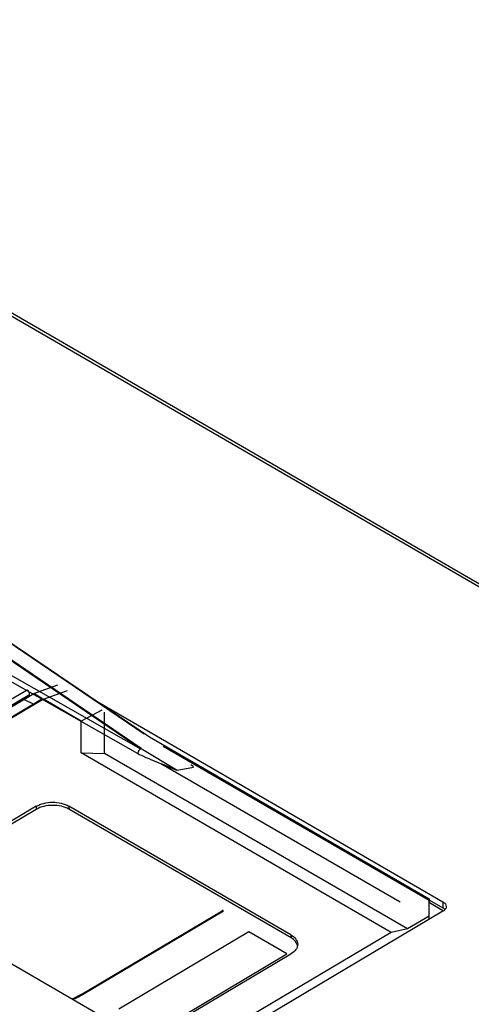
# Model space of a CAD drawing. Header units: millimetres. Extents: x 1117 to 38156, y -1945 to 7303.
# Tile 219 of 256: x 7915 to 7974, y 1046 to 1174. Entities that reach past the tile are written whole.
import ezdxf

# ---------------------------------------------------------------- set-up
doc = ezdxf.new("R2010")
doc.units = ezdxf.units.MM

msp = doc.modelspace()

# ---------------------------------------------------------------- linework, layer by layer
at = {"linetype": 'Continuous'}
for p, q in [((7847.532, 1173.943), (8179.382, 981.624)), ((7848.145, 1174.009), (8179.994, 981.691)), ((7930.934, 1078.885), (7907.021, 1095.123)), ((7931.056, 1078.935), (7907.145, 1095.171)), ((7909.669, 1095.586), (7931.434, 1080.836)), ((7909.808, 1095.56), (7932.132, 1080.431)), ((7904.727, 1093.76), (7930.934, 1078.885)), ((7911.479, 1089.125), (7930.59, 1078.278)), ((7917.032, 1086.084), (7920.155, 1087.23)), ((7876.374, 1062.973), (7916.153, 1086.593)), ((7877.107, 1062.376), (7917.032, 1086.084)), ((7877.901, 1063.064), (7916.476, 1085.97)), ((7918.184, 1085.416), (7917.032, 1086.084)), ((7918.28, 1085.361), (7921.413, 1086.501)), ((7918.184, 1085.416), (7878.067, 1061.595)), ((7918.28, 1085.361), (7878.147, 1061.53)), ((7917.097, 1084.658), (7915.728, 1085.309)), ((7923.228, 1082.493), (7918.28, 1085.361)), ((7925.393, 1084.998), (7970.384, 1058.924)), ((7925.888, 1083.907), (7923.228, 1082.493)), ((7926.235, 1078.286), (7926.238, 1083.672)), ((7923.225, 1078.345), (7923.228, 1082.493)), ((7932.132, 1080.431), (7968.604, 1059.295)), ((7933.922, 1079.218), (7968.599, 1059.122)), ((7923.225, 1078.345), (7926.235, 1078.286)), ((7963.63, 1054.929), (7923.225, 1078.345)), ((7965.774, 1055.372), (7926.235, 1078.286)), ((7930.59, 1078.278), (7930.839, 1078.128)), ((7931.056, 1078.935), (7935.738, 1076.1)), ((7933.615, 1076.981), (7964.821, 1058.897)), ((7935.738, 1076.1), (7937.869, 1076.475)), ((7917.352, 1071.374), (7900.376, 1061.294)), ((7917.356, 1070.969), (7900.38, 1060.889)), ((7917.352, 1071.374), (7917.356, 1070.969)), ((7921.594, 1071.405), (7921.599, 1071.001)), ((7950.574, 1054.611), (7921.594, 1071.405)), ((7950.578, 1054.206), (7921.599, 1071.001)), ((7900.374, 1058.805), (7929.354, 1042.01)), ((7968.598, 1057.049), (7968.599, 1059.122)), ((7968.623, 1058.82), (7968.613, 1059.134)), ((7968.618, 1059.143), (7970.394, 1058.115)), ((7968.623, 1058.82), (7970.476, 1057.747)), ((7970.384, 1058.924), (7970.394, 1058.115)), ((7970.383, 1057.68), (7922.992, 1029.539)), ((7923.228, 1046.826), (7941.619, 1057.747)), ((7923.379, 1046.811), (7941.769, 1057.732)), ((7941.713, 1057.812), (7941.619, 1057.747)), ((7970.397, 1057.743), (7970.454, 1057.731)), ((7968.598, 1057.049), (7965.774, 1055.372)), ((7968.612, 1056.628), (7968.598, 1057.049)), ((7945.091, 1054.977), (7928.115, 1044.896)), ((7963.63, 1054.929), (7928.97, 1034.348)), ((7950.039, 1052.109), (7945.091, 1054.977)), ((7965.774, 1055.372), (7963.63, 1054.929)), ((7950.574, 1054.611), (7950.578, 1054.206)), ((7933.062, 1042.029), (7950.039, 1052.109)), ((7933.596, 1042.042), (7950.572, 1052.122))]:
    msp.add_line(p, q, dxfattribs=at)
msp.add_lwpolyline([(7923.228, 1046.826), (7922.134, 1046.265), (7922.058, 1046.239)], dxfattribs=at)
for centre, radius, start, end in [((7969.958, 1057.266), 0.949, 43.38029, 49.00879), ((7970.012, 1057.319), 0.873, 42.28866, 43.31471), ((7918.264, 1055.426), 10.019, 299.99416, 300.69639)]:
    msp.add_arc(centre, radius, start, end, dxfattribs=at)
for centre, major_axis, ratio, start_param, end_param in [((7931.102, 1078.383), (3.174, -1.494), 0.0977589, -1.6076467, -0.6121412), ((7930.88, 1078.517), (4.868, -2.411), 0.0365334, -0.9561778, -0.0496477), ((7933.409, 1078.962), (4.47, -2.481), 0.0409771, -0.0505478, 0.4304952), ((7968.613, 1058.712), (-0.009, 0.583), 0.0166485, 5.5607433, 7.0742122)]:
    msp.add_ellipse(centre, major_axis=major_axis, ratio=ratio, start_param=start_param, end_param=end_param, dxfattribs=at)
for points, knots in [([(7916.476, 1085.97), (7916.482, 1086.092), (7916.417, 1086.336), (7916.256, 1086.533), (7916.153, 1086.593)], [0, 0, 0, 0, 0.5061539, 1, 1, 1, 1]), ([(7930.722, 1078.645), (7930.702, 1078.578), (7930.632, 1078.467), (7930.598, 1078.339), (7930.59, 1078.278)], [0, 0, 0, 0, 0.5312456, 1, 1, 1, 1]), ([(7930.722, 1078.645), (7930.737, 1078.669), (7930.797, 1078.758), (7930.871, 1078.839), (7930.934, 1078.885)], [0, 0, 0, 0, 0.2696766, 1, 1, 1, 1]), ([(7931.056, 1078.935), (7930.995, 1078.916), (7930.87, 1078.825), (7930.778, 1078.709), (7930.732, 1078.639)], [0, 0, 0, 0, 0.4356021, 1, 1, 1, 1]), ([(7930.934, 1078.885), (7930.944, 1078.892), (7930.983, 1078.913), (7931.025, 1078.929), (7931.056, 1078.935)], [0, 0, 0, 0, 0.2718288, 1, 1, 1, 1]), ([(7917.352, 1071.374), (7917.652, 1071.553), (7918.352, 1071.816), (7919.472, 1071.948), (7920.593, 1071.833), (7921.294, 1071.58), (7921.594, 1071.405)], [0, 0, 0, 0, 0.2381041, 0.5008852, 0.7631839, 1, 1, 1, 1]), ([(7921.599, 1071.001), (7921.298, 1071.175), (7920.598, 1071.428), (7919.477, 1071.543), (7918.356, 1071.411), (7917.657, 1071.148), (7917.356, 1070.969)], [0, 0, 0, 0, 0.2368161, 0.4991148, 0.7618959, 1, 1, 1, 1]), ([(7970.384, 1058.924), (7970.508, 1058.853), (7970.72, 1058.689), (7970.822, 1058.429), (7970.823, 1058.312)], [0, 0, 0, 0, 0.5483351, 1, 1, 1, 1]), ([(7941.619, 1057.747), (7941.629, 1057.753), (7941.679, 1057.771), (7941.734, 1057.752), (7941.769, 1057.732)], [0, 0, 0, 0, 0.219262, 1, 1, 1, 1]), ([(7970.658, 1057.903), (7970.64, 1057.882), (7970.558, 1057.797), (7970.461, 1057.726), (7970.383, 1057.68)], [0, 0, 0, 0, 0.2346124, 1, 1, 1, 1]), ([(7970.58, 1057.983), (7970.566, 1057.995), (7970.507, 1058.043), (7970.444, 1058.086), (7970.394, 1058.115)], [0, 0, 0, 0, 0.2405123, 1, 1, 1, 1]), ([(7970.823, 1058.312), (7970.824, 1058.276), (7970.81, 1058.127), (7970.732, 1057.989), (7970.658, 1057.903)], [0, 0, 0, 0, 0.2372979, 1, 1, 1, 1]), ([(7950.574, 1054.611), (7950.82, 1054.468), (7951.153, 1054.204), (7951.406, 1053.739), (7951.45, 1053.5), (7951.451, 1053.385)], [0, 0, 0, 0, 0.5453978, 0.7799956, 1, 1, 1, 1]), ([(7951.435, 1053.177), (7951.393, 1053.381), (7951.164, 1053.801), (7950.793, 1054.082), (7950.578, 1054.206)], [0, 0, 0, 0, 0.4559651, 1, 1, 1, 1]), ([(7951.451, 1053.385), (7951.453, 1053.268), (7951.413, 1053.024), (7951.161, 1052.545), (7950.823, 1052.271), (7950.572, 1052.122)], [0, 0, 0, 0, 0.2192427, 0.4535292, 1, 1, 1, 1]), ([(7922.144, 1046.187), (7922.243, 1046.229), (7922.628, 1046.399), (7923.002, 1046.593), (7923.273, 1046.749)], [0, 0, 0, 0, 0.2563939, 1, 1, 1, 1]), ([(7923.228, 1046.826), (7923.238, 1046.832), (7923.288, 1046.85), (7923.344, 1046.831), (7923.379, 1046.811)], [0, 0, 0, 0, 0.2192662, 1, 1, 1, 1])]:
    msp.add_open_spline(points, degree=3, knots=knots, dxfattribs=at)

doc.saveas('drawing.dxf')
